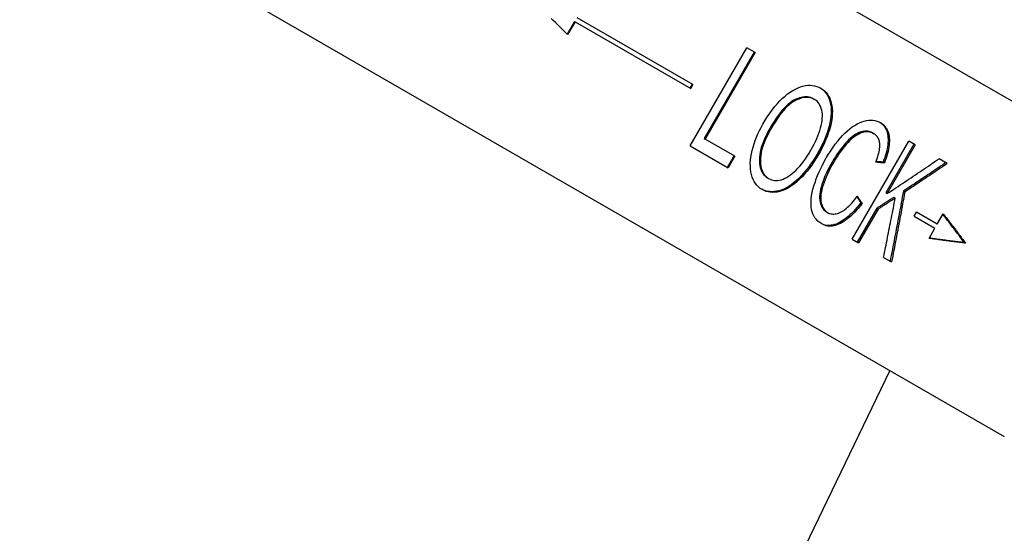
# Model space of a CAD drawing. Header units: millimetres. Extents: x 1145 to 3707, y 526 to 1459.
# Tile 4 of 19: x 1315 to 1359, y 957 to 980. Entities that reach past the tile are written whole.
import ezdxf

# ---------------------------------------------------------------- set-up
doc = ezdxf.new("R2010")
doc.units = ezdxf.units.MM
doc.layers.add('DETAIL', color=2, linetype='Continuous')

msp = doc.modelspace()

# ---------------------------------------------------------------- linework, layer by layer
at = {"layer": 'DETAIL'}
for p, q in [((1309.156, 1005.372), (1365.448, 972.872)), ((1302.656, 994.114), (1358.948, 961.614)), ((1339.983, 979.948), (1339.661, 979.39)), ((1340.001, 979.937), (1339.676, 979.374)), ((1339.983, 979.948), (1340.001, 979.937)), ((1340.001, 979.937), (1345.107, 976.989)), ((1345.207, 977.162), (1340.101, 980.11)), ((1345.09, 974.45), (1347.59, 978.78)), ((1347.949, 978.573), (1347.59, 978.78)), ((1347.91, 978.595), (1345.706, 974.777)), ((1347.949, 978.573), (1345.744, 974.754)), ((1345.173, 977.182), (1345.073, 977.009)), ((1345.207, 977.162), (1345.107, 976.989)), ((1350.522, 976.533), (1350.57, 976.505)), ((1345.706, 974.777), (1345.744, 974.754)), ((1347.061, 973.994), (1345.744, 974.754)), ((1353.136, 975.024), (1353.191, 974.992)), ((1345.09, 974.45), (1346.766, 973.483)), ((1352.229, 970.328), (1354.729, 974.659)), ((1354.957, 974.527), (1353.718, 972.382)), ((1355.017, 974.492), (1353.779, 972.347)), ((1355.017, 974.492), (1354.729, 974.659)), ((1347.061, 973.994), (1346.766, 973.483)), ((1356.433, 973.675), (1356.068, 973.886)), ((1353.597, 973.732), (1353.655, 973.699)), ((1348.499, 973.041), (1348.546, 973.013)), ((1353.718, 972.382), (1353.779, 972.347)), ((1354.073, 972.181), (1354.135, 972.146)), ((1354.492, 972.454), (1354.554, 972.418)), ((1353.324, 971.699), (1352.457, 970.197)), ((1353.384, 971.664), (1352.517, 970.162)), ((1352.614, 971.941), (1352.673, 971.907)), ((1353.324, 971.699), (1353.384, 971.664)), ((1351.095, 971.542), (1351.15, 971.51)), ((1354.969, 971.351), (1355.069, 971.524)), ((1354.969, 971.351), (1355.887, 970.821)), ((1355.987, 970.994), (1355.069, 971.524)), ((1355.987, 970.994), (1356.25, 971.448)), ((1355.625, 970.366), (1355.887, 970.821)), ((1352.229, 970.328), (1352.517, 970.162)), ((1357.164, 970.199), (1357.235, 970.158)), ((1353.617, 969.527), (1353.97, 969.323)), ((1353.902, 964.527), (1345.882, 947.887))]:
    msp.add_line(p, q, dxfattribs=at)
at = {"layer": 'DETAIL', "flags": 128}
for points in [[(1339.676, 979.374), (1339.586, 979.462), (1339.496, 979.551), (1339.406, 979.639), (1339.316, 979.728), (1339.225, 979.816), (1339.135, 979.905), (1339.044, 979.993), (1338.954, 980.082)], [(1348.292, 975.413), (1348.397, 975.588), (1348.502, 975.754), (1348.609, 975.911), (1348.716, 976.058), (1348.825, 976.196), (1348.935, 976.324), (1349.046, 976.444), (1349.157, 976.554), (1349.27, 976.654), (1349.384, 976.746), (1349.499, 976.828), (1349.615, 976.9), (1349.73, 976.964), (1349.843, 977.017), (1349.954, 977.06), (1350.063, 977.093), (1350.169, 977.116), (1350.273, 977.129), (1350.375, 977.132), (1350.475, 977.126), (1350.572, 977.109), (1350.668, 977.082), (1350.76, 977.045), (1350.851, 976.999)], [(1350.826, 977.012), (1350.907, 976.957), (1350.981, 976.894), (1351.047, 976.823), (1351.105, 976.745), (1351.157, 976.66), (1351.201, 976.567), (1351.238, 976.466), (1351.267, 976.358), (1351.289, 976.245), (1351.303, 976.127), (1351.308, 976.005), (1351.306, 975.878), (1351.295, 975.747), (1351.277, 975.611), (1351.25, 975.47), (1351.216, 975.325), (1351.174, 975.177), (1351.125, 975.028), (1351.07, 974.876), (1351.008, 974.723), (1350.939, 974.569), (1350.863, 974.412), (1350.78, 974.254), (1350.691, 974.094)], [(1350.851, 976.999), (1350.935, 976.944), (1351.011, 976.882), (1351.08, 976.813), (1351.141, 976.735), (1351.195, 976.65), (1351.242, 976.558), (1351.28, 976.458), (1351.312, 976.35), (1351.335, 976.236), (1351.351, 976.117), (1351.358, 975.994), (1351.357, 975.866), (1351.347, 975.734), (1351.33, 975.597), (1351.304, 975.455), (1351.27, 975.309), (1351.228, 975.16), (1351.18, 975.008), (1351.124, 974.856), (1351.062, 974.701), (1350.992, 974.545), (1350.916, 974.386), (1350.832, 974.226), (1350.742, 974.065)], [(1350.522, 976.533), (1350.462, 976.564), (1350.4, 976.588), (1350.335, 976.606), (1350.269, 976.617), (1350.201, 976.622), (1350.13, 976.62), (1350.058, 976.612), (1349.983, 976.597), (1349.907, 976.575), (1349.828, 976.547), (1349.748, 976.512), (1349.665, 976.471), (1349.581, 976.422), (1349.496, 976.362), (1349.41, 976.293), (1349.323, 976.214), (1349.236, 976.125), (1349.147, 976.027), (1349.058, 975.918), (1348.968, 975.8), (1348.877, 975.671), (1348.785, 975.533), (1348.692, 975.385), (1348.599, 975.227)], [(1350.57, 976.505), (1350.509, 976.536), (1350.447, 976.561), (1350.382, 976.579), (1350.316, 976.59), (1350.247, 976.595), (1350.177, 976.593), (1350.104, 976.585), (1350.029, 976.57), (1349.953, 976.549), (1349.874, 976.521), (1349.793, 976.486), (1349.71, 976.445), (1349.626, 976.395), (1349.541, 976.336), (1349.455, 976.267), (1349.369, 976.188), (1349.281, 976.099), (1349.192, 976.001), (1349.103, 975.892), (1349.013, 975.774), (1348.922, 975.646), (1348.83, 975.507), (1348.737, 975.359), (1348.643, 975.202)], [(1350.411, 974.265), (1350.484, 974.396), (1350.552, 974.524), (1350.614, 974.65), (1350.671, 974.774), (1350.722, 974.896), (1350.767, 975.015), (1350.807, 975.132), (1350.841, 975.246), (1350.869, 975.358), (1350.891, 975.466), (1350.907, 975.569), (1350.916, 975.669), (1350.92, 975.765), (1350.917, 975.858), (1350.908, 975.946), (1350.892, 976.031), (1350.871, 976.111), (1350.844, 976.185), (1350.812, 976.253), (1350.775, 976.315), (1350.732, 976.371), (1350.683, 976.422), (1350.629, 976.467), (1350.57, 976.505)], [(1351.088, 973.918), (1351.187, 974.083), (1351.286, 974.24), (1351.388, 974.389), (1351.49, 974.531), (1351.594, 974.664), (1351.699, 974.789), (1351.806, 974.907), (1351.914, 975.016), (1352.022, 975.117), (1352.13, 975.208), (1352.237, 975.289), (1352.344, 975.36), (1352.449, 975.422), (1352.554, 975.473), (1352.659, 975.515), (1352.762, 975.547), (1352.864, 975.57), (1352.962, 975.584), (1353.058, 975.589), (1353.149, 975.585), (1353.238, 975.572), (1353.323, 975.55), (1353.404, 975.519), (1353.483, 975.479)], [(1348.265, 972.52), (1348.179, 972.576), (1348.101, 972.64), (1348.03, 972.711), (1347.966, 972.791), (1347.911, 972.879), (1347.863, 972.974), (1347.822, 973.077), (1347.789, 973.189), (1347.764, 973.306), (1347.748, 973.428), (1347.739, 973.553), (1347.738, 973.684), (1347.746, 973.818), (1347.762, 973.956), (1347.786, 974.099), (1347.818, 974.246), (1347.857, 974.395), (1347.902, 974.542), (1347.953, 974.689), (1348.009, 974.836), (1348.071, 974.981), (1348.139, 975.126), (1348.213, 975.27), (1348.292, 975.413)], [(1348.599, 975.227), (1348.527, 975.098), (1348.46, 974.972), (1348.401, 974.848), (1348.347, 974.727), (1348.299, 974.608), (1348.258, 974.492), (1348.222, 974.379), (1348.193, 974.268), (1348.17, 974.159), (1348.153, 974.054), (1348.142, 973.951), (1348.137, 973.85), (1348.138, 973.754), (1348.144, 973.663), (1348.156, 973.577), (1348.172, 973.496), (1348.195, 973.421), (1348.222, 973.351), (1348.255, 973.286), (1348.293, 973.226), (1348.337, 973.172), (1348.386, 973.123), (1348.44, 973.079), (1348.499, 973.041)], [(1348.643, 975.202), (1348.571, 975.073), (1348.505, 974.946), (1348.445, 974.822), (1348.392, 974.701), (1348.344, 974.582), (1348.303, 974.466), (1348.267, 974.353), (1348.238, 974.242), (1348.215, 974.133), (1348.198, 974.028), (1348.187, 973.925), (1348.182, 973.824), (1348.183, 973.728), (1348.19, 973.636), (1348.202, 973.55), (1348.219, 973.47), (1348.241, 973.394), (1348.269, 973.324), (1348.302, 973.259), (1348.34, 973.199), (1348.384, 973.145), (1348.433, 973.096), (1348.487, 973.052), (1348.546, 973.013)], [(1353.455, 975.495), (1353.507, 975.459), (1353.555, 975.419), (1353.599, 975.376), (1353.64, 975.329), (1353.676, 975.279), (1353.707, 975.225), (1353.735, 975.168), (1353.759, 975.107), (1353.779, 975.042), (1353.795, 974.974), (1353.806, 974.903), (1353.814, 974.828), (1353.817, 974.75), (1353.817, 974.67), (1353.813, 974.587), (1353.805, 974.502), (1353.792, 974.414), (1353.776, 974.324), (1353.756, 974.232), (1353.732, 974.137), (1353.704, 974.039), (1353.672, 973.939), (1353.637, 973.837), (1353.597, 973.732)], [(1353.483, 975.479), (1353.538, 975.444), (1353.59, 975.405), (1353.637, 975.363), (1353.68, 975.316), (1353.718, 975.266), (1353.753, 975.213), (1353.783, 975.156), (1353.809, 975.095), (1353.83, 975.03), (1353.847, 974.962), (1353.861, 974.889), (1353.87, 974.814), (1353.874, 974.735), (1353.875, 974.653), (1353.872, 974.569), (1353.864, 974.483), (1353.852, 974.394), (1353.836, 974.302), (1353.816, 974.208), (1353.792, 974.111), (1353.764, 974.012), (1353.732, 973.91), (1353.696, 973.806), (1353.655, 973.699)], [(1353.136, 975.024), (1353.068, 975.058), (1352.998, 975.083), (1352.927, 975.099), (1352.855, 975.106), (1352.78, 975.104), (1352.704, 975.093), (1352.627, 975.073), (1352.548, 975.044), (1352.468, 975.007), (1352.389, 974.963), (1352.31, 974.912), (1352.231, 974.854), (1352.153, 974.788), (1352.075, 974.716), (1351.998, 974.637), (1351.92, 974.551), (1351.844, 974.46), (1351.77, 974.367), (1351.698, 974.271), (1351.628, 974.174), (1351.559, 974.074), (1351.493, 973.973), (1351.428, 973.869), (1351.365, 973.762)], [(1353.191, 974.992), (1353.123, 975.026), (1353.054, 975.051), (1352.982, 975.068), (1352.909, 975.075), (1352.835, 975.073), (1352.759, 975.062), (1352.681, 975.042), (1352.602, 975.013), (1352.522, 974.976), (1352.443, 974.932), (1352.364, 974.881), (1352.285, 974.823), (1352.206, 974.757), (1352.129, 974.685), (1352.051, 974.606), (1351.974, 974.52), (1351.898, 974.429), (1351.824, 974.336), (1351.751, 974.241), (1351.681, 974.143), (1351.612, 974.044), (1351.546, 973.942), (1351.481, 973.838), (1351.418, 973.732)], [(1353.282, 973.734), (1353.313, 973.818), (1353.341, 973.9), (1353.365, 973.979), (1353.387, 974.055), (1353.405, 974.128), (1353.421, 974.197), (1353.433, 974.264), (1353.443, 974.328), (1353.449, 974.389), (1353.452, 974.447), (1353.453, 974.502), (1353.45, 974.554), (1353.444, 974.604), (1353.435, 974.651), (1353.424, 974.695), (1353.41, 974.738), (1353.392, 974.778), (1353.372, 974.815), (1353.349, 974.851), (1353.323, 974.884), (1353.295, 974.914), (1353.263, 974.942), (1353.229, 974.968), (1353.191, 974.992)], [(1348.546, 973.013), (1348.61, 972.981), (1348.676, 972.955), (1348.743, 972.938), (1348.812, 972.927), (1348.883, 972.924), (1348.955, 972.929), (1349.029, 972.941), (1349.105, 972.96), (1349.182, 972.986), (1349.262, 973.021), (1349.343, 973.062), (1349.426, 973.111), (1349.509, 973.167), (1349.592, 973.23), (1349.675, 973.301), (1349.758, 973.379), (1349.841, 973.465), (1349.923, 973.557), (1350.005, 973.657), (1350.086, 973.764), (1350.168, 973.878), (1350.249, 974), (1350.33, 974.129), (1350.411, 974.265)], [(1347.018, 974.019), (1347.006, 973.997), (1346.994, 973.976), (1346.982, 973.955), (1346.969, 973.933), (1346.957, 973.912), (1346.945, 973.891), (1346.932, 973.87), (1346.92, 973.848), (1346.908, 973.827), (1346.895, 973.806), (1346.883, 973.784), (1346.871, 973.763), (1346.858, 973.742), (1346.846, 973.72), (1346.834, 973.699), (1346.822, 973.678), (1346.809, 973.656), (1346.797, 973.635), (1346.785, 973.614), (1346.772, 973.592), (1346.76, 973.571), (1346.748, 973.55), (1346.735, 973.529), (1346.723, 973.507)], [(1350.691, 974.094), (1350.596, 973.935), (1350.499, 973.783), (1350.4, 973.638), (1350.299, 973.5), (1350.195, 973.368), (1350.09, 973.244), (1349.982, 973.126), (1349.872, 973.015), (1349.761, 972.912), (1349.65, 972.819), (1349.54, 972.736), (1349.431, 972.663), (1349.322, 972.6), (1349.214, 972.547), (1349.106, 972.503), (1348.999, 972.47), (1348.893, 972.447), (1348.79, 972.432), (1348.69, 972.427), (1348.594, 972.43), (1348.501, 972.443), (1348.411, 972.464), (1348.325, 972.495), (1348.241, 972.534)], [(1350.742, 974.065), (1350.646, 973.904), (1350.548, 973.75), (1350.448, 973.604), (1350.345, 973.464), (1350.24, 973.331), (1350.133, 973.206), (1350.023, 973.087), (1349.912, 972.975), (1349.799, 972.872), (1349.687, 972.779), (1349.576, 972.697), (1349.465, 972.624), (1349.355, 972.562), (1349.245, 972.51), (1349.136, 972.468), (1349.027, 972.436), (1348.92, 972.415), (1348.817, 972.402), (1348.717, 972.399), (1348.62, 972.404), (1348.526, 972.419), (1348.436, 972.444), (1348.349, 972.477), (1348.265, 972.52)], [(1350.892, 971.004), (1350.803, 971.061), (1350.723, 971.125), (1350.652, 971.195), (1350.591, 971.273), (1350.539, 971.356), (1350.496, 971.446), (1350.463, 971.543), (1350.439, 971.646), (1350.424, 971.755), (1350.417, 971.87), (1350.418, 971.991), (1350.427, 972.118), (1350.445, 972.25), (1350.47, 972.389), (1350.504, 972.534), (1350.546, 972.684), (1350.595, 972.837), (1350.649, 972.991), (1350.709, 973.145), (1350.774, 973.299), (1350.844, 973.453), (1350.92, 973.608), (1351.001, 973.763), (1351.088, 973.918)], [(1353.779, 972.347), (1353.875, 972.41), (1353.972, 972.474), (1354.068, 972.537), (1354.164, 972.601), (1354.26, 972.665), (1354.356, 972.728), (1354.452, 972.792), (1354.548, 972.856), (1354.644, 972.92), (1354.739, 972.984), (1354.835, 973.048), (1354.93, 973.112), (1355.026, 973.176), (1355.121, 973.24), (1355.216, 973.305), (1355.311, 973.369), (1355.406, 973.433), (1355.501, 973.498), (1355.595, 973.562), (1355.69, 973.627), (1355.785, 973.691), (1355.879, 973.756), (1355.973, 973.821), (1356.068, 973.886)], [(1351.365, 973.762), (1351.288, 973.626), (1351.216, 973.492), (1351.15, 973.361), (1351.089, 973.233), (1351.033, 973.108), (1350.982, 972.985), (1350.937, 972.865), (1350.897, 972.748), (1350.863, 972.634), (1350.835, 972.526), (1350.815, 972.422), (1350.801, 972.323), (1350.795, 972.228), (1350.795, 972.139), (1350.801, 972.054), (1350.815, 971.974), (1350.834, 971.9), (1350.858, 971.831), (1350.886, 971.768), (1350.919, 971.711), (1350.956, 971.66), (1350.998, 971.615), (1351.044, 971.576), (1351.095, 971.542)], [(1351.418, 973.732), (1351.341, 973.595), (1351.269, 973.462), (1351.203, 973.331), (1351.142, 973.202), (1351.086, 973.077), (1351.036, 972.954), (1350.99, 972.834), (1350.95, 972.717), (1350.916, 972.603), (1350.889, 972.495), (1350.869, 972.391), (1350.855, 972.292), (1350.848, 972.197), (1350.848, 972.108), (1350.855, 972.023), (1350.869, 971.943), (1350.888, 971.868), (1350.912, 971.8), (1350.941, 971.737), (1350.973, 971.68), (1351.011, 971.629), (1351.053, 971.583), (1351.099, 971.544), (1351.15, 971.51)], [(1353.655, 973.699), (1353.64, 973.7), (1353.624, 973.701), (1353.609, 973.703), (1353.593, 973.704), (1353.578, 973.706), (1353.562, 973.707), (1353.547, 973.709), (1353.531, 973.71), (1353.516, 973.711), (1353.5, 973.713), (1353.485, 973.714), (1353.469, 973.716), (1353.454, 973.717), (1353.438, 973.719), (1353.423, 973.72), (1353.407, 973.722), (1353.391, 973.723), (1353.376, 973.725), (1353.36, 973.726), (1353.345, 973.728), (1353.329, 973.729), (1353.314, 973.731), (1353.298, 973.732), (1353.282, 973.734)], [(1353.597, 973.732), (1353.584, 973.733), (1353.572, 973.735), (1353.559, 973.736), (1353.546, 973.737), (1353.534, 973.738), (1353.521, 973.739), (1353.508, 973.74), (1353.496, 973.741), (1353.483, 973.743), (1353.47, 973.744), (1353.458, 973.745), (1353.445, 973.746), (1353.432, 973.747), (1353.419, 973.748), (1353.407, 973.75), (1353.394, 973.751), (1353.381, 973.752), (1353.369, 973.753), (1353.356, 973.754), (1353.343, 973.756), (1353.33, 973.757), (1353.318, 973.758), (1353.305, 973.759), (1353.292, 973.76)], [(1356.369, 973.712), (1356.291, 973.659), (1356.214, 973.606), (1356.136, 973.553), (1356.059, 973.501), (1355.981, 973.448), (1355.903, 973.395), (1355.826, 973.343), (1355.748, 973.29), (1355.67, 973.237), (1355.592, 973.185), (1355.514, 973.132), (1355.436, 973.08), (1355.357, 973.028), (1355.279, 972.975), (1355.201, 972.923), (1355.122, 972.871), (1355.044, 972.818), (1354.965, 972.766), (1354.887, 972.714), (1354.808, 972.662), (1354.729, 972.61), (1354.65, 972.558), (1354.571, 972.506), (1354.492, 972.454)], [(1356.433, 973.675), (1356.356, 973.622), (1356.278, 973.569), (1356.201, 973.516), (1356.123, 973.463), (1356.045, 973.411), (1355.967, 973.358), (1355.89, 973.306), (1355.812, 973.253), (1355.734, 973.201), (1355.655, 973.148), (1355.577, 973.096), (1355.499, 973.043), (1355.421, 972.991), (1355.342, 972.939), (1355.264, 972.887), (1355.185, 972.834), (1355.107, 972.782), (1355.028, 972.73), (1354.949, 972.678), (1354.87, 972.626), (1354.791, 972.574), (1354.712, 972.522), (1354.633, 972.47), (1354.554, 972.418)], [(1351.15, 971.51), (1351.194, 971.487), (1351.239, 971.469), (1351.285, 971.456), (1351.331, 971.447), (1351.379, 971.442), (1351.428, 971.442), (1351.478, 971.446), (1351.53, 971.455), (1351.582, 971.469), (1351.635, 971.487), (1351.69, 971.509), (1351.745, 971.536), (1351.802, 971.568), (1351.859, 971.604), (1351.916, 971.645), (1351.975, 971.69), (1352.033, 971.741), (1352.092, 971.796), (1352.152, 971.855), (1352.213, 971.92), (1352.274, 971.989), (1352.335, 972.062), (1352.397, 972.141), (1352.46, 972.224)], [(1352.442, 972.199), (1352.449, 972.188), (1352.456, 972.177), (1352.463, 972.167), (1352.471, 972.156), (1352.478, 972.145), (1352.485, 972.134), (1352.492, 972.123), (1352.499, 972.113), (1352.507, 972.102), (1352.514, 972.091), (1352.521, 972.08), (1352.528, 972.07), (1352.536, 972.059), (1352.543, 972.048), (1352.55, 972.037), (1352.557, 972.027), (1352.564, 972.016), (1352.571, 972.005), (1352.579, 971.994), (1352.586, 971.984), (1352.593, 971.973), (1352.6, 971.962), (1352.607, 971.952), (1352.614, 971.941)], [(1352.46, 972.224), (1352.469, 972.21), (1352.478, 972.197), (1352.487, 972.184), (1352.496, 972.171), (1352.505, 972.158), (1352.514, 972.144), (1352.522, 972.131), (1352.531, 972.118), (1352.54, 972.105), (1352.549, 972.091), (1352.558, 972.078), (1352.567, 972.065), (1352.576, 972.052), (1352.585, 972.039), (1352.593, 972.026), (1352.602, 972.012), (1352.611, 971.999), (1352.62, 971.986), (1352.629, 971.973), (1352.638, 971.96), (1352.646, 971.947), (1352.655, 971.933), (1352.664, 971.92), (1352.673, 971.907)], [(1354.073, 972.181), (1354.042, 972.161), (1354.011, 972.141), (1353.98, 972.121), (1353.949, 972.1), (1353.918, 972.08), (1353.886, 972.06), (1353.855, 972.04), (1353.824, 972.02), (1353.793, 972), (1353.762, 971.98), (1353.73, 971.96), (1353.699, 971.939), (1353.668, 971.919), (1353.637, 971.899), (1353.606, 971.879), (1353.574, 971.859), (1353.543, 971.839), (1353.512, 971.819), (1353.48, 971.799), (1353.449, 971.779), (1353.418, 971.759), (1353.386, 971.739), (1353.355, 971.719), (1353.324, 971.699)], [(1354.135, 972.146), (1354.104, 972.126), (1354.072, 972.105), (1354.041, 972.085), (1354.01, 972.065), (1353.979, 972.045), (1353.948, 972.025), (1353.916, 972.005), (1353.885, 971.985), (1353.854, 971.964), (1353.823, 971.944), (1353.791, 971.924), (1353.76, 971.904), (1353.729, 971.884), (1353.698, 971.864), (1353.666, 971.844), (1353.635, 971.824), (1353.604, 971.804), (1353.572, 971.784), (1353.541, 971.764), (1353.51, 971.744), (1353.478, 971.724), (1353.447, 971.704), (1353.416, 971.684), (1353.384, 971.664)], [(1353.617, 969.527), (1353.639, 969.636), (1353.661, 969.745), (1353.683, 969.853), (1353.705, 969.962), (1353.727, 970.071), (1353.749, 970.18), (1353.771, 970.289), (1353.793, 970.398), (1353.814, 970.507), (1353.836, 970.616), (1353.858, 970.725), (1353.879, 970.834), (1353.901, 970.943), (1353.923, 971.053), (1353.944, 971.162), (1353.965, 971.271), (1353.987, 971.38), (1354.008, 971.489), (1354.029, 971.599), (1354.05, 971.708), (1354.072, 971.817), (1354.093, 971.927), (1354.114, 972.036), (1354.135, 972.146)], [(1354.492, 972.454), (1354.469, 972.325), (1354.445, 972.195), (1354.421, 972.066), (1354.398, 971.937), (1354.374, 971.807), (1354.35, 971.678), (1354.326, 971.549), (1354.302, 971.42), (1354.278, 971.291), (1354.253, 971.162), (1354.229, 971.033), (1354.205, 970.904), (1354.18, 970.775), (1354.156, 970.646), (1354.131, 970.517), (1354.106, 970.389), (1354.081, 970.26), (1354.057, 970.131), (1354.032, 970.003), (1354.007, 969.874), (1353.981, 969.746), (1353.956, 969.617), (1353.931, 969.489), (1353.906, 969.36)], [(1354.554, 972.418), (1354.531, 972.289), (1354.507, 972.159), (1354.484, 972.03), (1354.46, 971.901), (1354.436, 971.771), (1354.413, 971.642), (1354.389, 971.513), (1354.365, 971.384), (1354.341, 971.254), (1354.317, 971.125), (1354.292, 970.996), (1354.268, 970.867), (1354.244, 970.738), (1354.219, 970.609), (1354.195, 970.481), (1354.17, 970.352), (1354.145, 970.223), (1354.121, 970.094), (1354.096, 969.966), (1354.071, 969.837), (1354.046, 969.708), (1354.021, 969.58), (1353.996, 969.451), (1353.97, 969.323)], [(1352.614, 971.941), (1352.533, 971.837), (1352.452, 971.738), (1352.371, 971.646), (1352.292, 971.558), (1352.212, 971.477), (1352.133, 971.401), (1352.055, 971.331), (1351.978, 971.267), (1351.9, 971.208), (1351.824, 971.155), (1351.748, 971.107), (1351.672, 971.066), (1351.597, 971.03), (1351.524, 971), (1351.452, 970.975), (1351.381, 970.957), (1351.311, 970.945), (1351.243, 970.938), (1351.177, 970.937), (1351.111, 970.942), (1351.047, 970.953), (1350.984, 970.97), (1350.922, 970.993), (1350.862, 971.021)], [(1352.673, 971.907), (1352.59, 971.801), (1352.507, 971.701), (1352.425, 971.607), (1352.344, 971.519), (1352.263, 971.436), (1352.183, 971.36), (1352.103, 971.289), (1352.024, 971.224), (1351.946, 971.166), (1351.868, 971.113), (1351.79, 971.066), (1351.713, 971.024), (1351.637, 970.989), (1351.563, 970.96), (1351.489, 970.937), (1351.418, 970.92), (1351.347, 970.909), (1351.278, 970.904), (1351.21, 970.906), (1351.144, 970.913), (1351.079, 970.926), (1351.015, 970.946), (1350.953, 970.972), (1350.892, 971.004)], [(1357.164, 970.199), (1357.127, 970.249), (1357.091, 970.299), (1357.054, 970.348), (1357.017, 970.398), (1356.98, 970.448), (1356.943, 970.498), (1356.905, 970.549), (1356.867, 970.599), (1356.829, 970.65), (1356.791, 970.7), (1356.753, 970.751), (1356.714, 970.802), (1356.675, 970.853), (1356.636, 970.904), (1356.597, 970.955), (1356.557, 971.007), (1356.518, 971.058), (1356.478, 971.11), (1356.438, 971.161), (1356.398, 971.213), (1356.357, 971.265), (1356.316, 971.317), (1356.276, 971.369), (1356.234, 971.422)], [(1356.25, 971.448), (1356.294, 971.393), (1356.337, 971.338), (1356.38, 971.283), (1356.423, 971.228), (1356.466, 971.173), (1356.509, 971.119), (1356.551, 971.064), (1356.593, 971.01), (1356.635, 970.956), (1356.676, 970.902), (1356.718, 970.848), (1356.759, 970.794), (1356.8, 970.74), (1356.841, 970.686), (1356.881, 970.633), (1356.921, 970.58), (1356.961, 970.527), (1357.001, 970.474), (1357.041, 970.421), (1357.08, 970.368), (1357.119, 970.315), (1357.158, 970.263), (1357.196, 970.21), (1357.235, 970.158)], [(1357.235, 970.158), (1357.17, 970.165), (1357.106, 970.173), (1357.041, 970.18), (1356.976, 970.187), (1356.911, 970.195), (1356.845, 970.203), (1356.779, 970.211), (1356.713, 970.219), (1356.647, 970.227), (1356.58, 970.235), (1356.514, 970.244), (1356.447, 970.252), (1356.379, 970.261), (1356.312, 970.27), (1356.244, 970.279), (1356.176, 970.288), (1356.108, 970.297), (1356.04, 970.307), (1355.971, 970.316), (1355.902, 970.326), (1355.833, 970.336), (1355.764, 970.346), (1355.695, 970.356), (1355.625, 970.366)], [(1355.64, 970.393), (1355.706, 970.383), (1355.772, 970.374), (1355.837, 970.365), (1355.903, 970.356), (1355.968, 970.347), (1356.032, 970.338), (1356.097, 970.329), (1356.161, 970.321), (1356.226, 970.312), (1356.29, 970.304), (1356.353, 970.296), (1356.417, 970.287), (1356.48, 970.279), (1356.544, 970.272), (1356.607, 970.264), (1356.669, 970.256), (1356.732, 970.249), (1356.794, 970.241), (1356.856, 970.234), (1356.918, 970.227), (1356.98, 970.22), (1357.041, 970.213), (1357.103, 970.206), (1357.164, 970.199)]]:
    msp.add_lwpolyline(points, dxfattribs=at)

doc.saveas('drawing.dxf')
